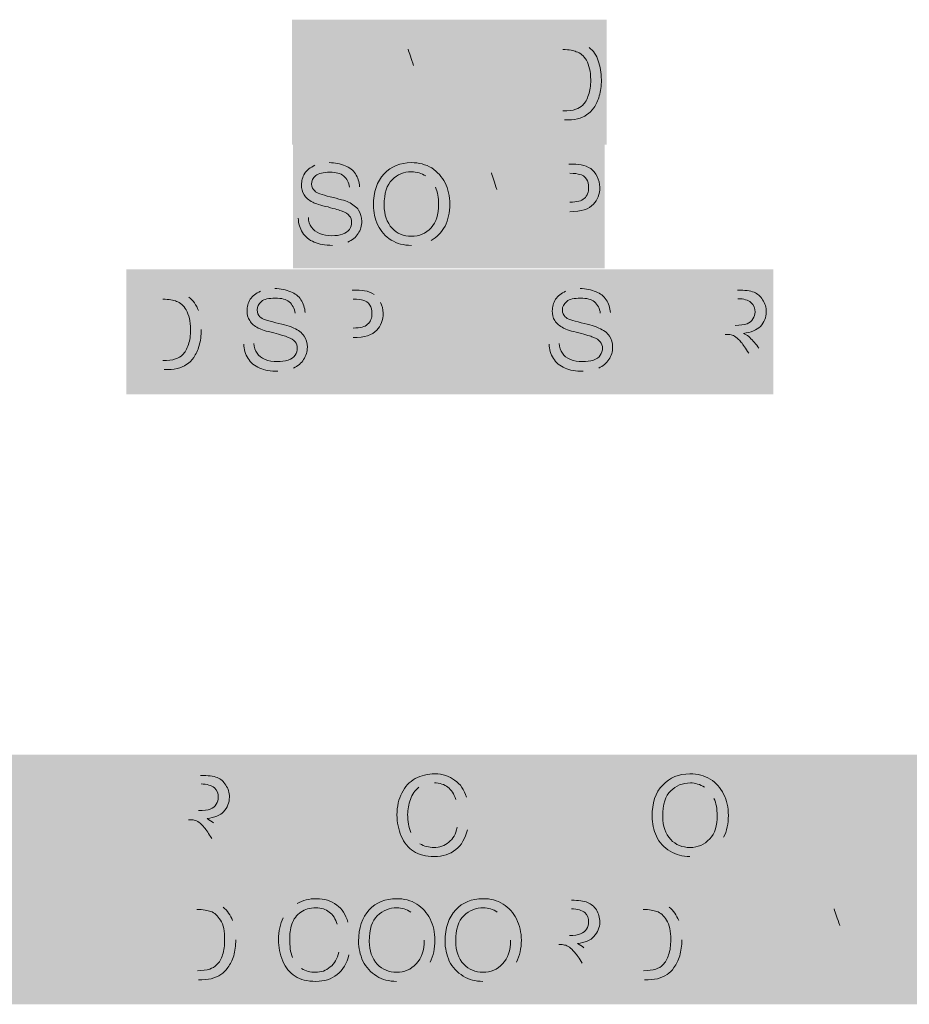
# Model space of a CAD drawing. Header units: inches. Extents: x -455 to 219, y -7 to 215.
# Tile 6 of 33: x -378 to -355, y 33 to 58. Entities that reach past the tile are written whole.
import ezdxf

# ---------------------------------------------------------------- set-up
doc = ezdxf.new("R2010")
doc.units = ezdxf.units.IN
doc.header["$MEASUREMENT"] = 0
doc.layers.add('PDF_Geometry', color=7, linetype='Continuous')
doc.layers.add('PDF_Solid Fills', color=7, linetype='Continuous')

msp = doc.modelspace()

# ---------------------------------------------------------------- hatches: boundary and pattern name
at = {"layer": 'PDF_Solid Fills', "transparency": 33554559}
for points in [[(-370.519404, 55.284292), (-370.519404, 57.303748), (-370.248336, 57.303748), (-370.248336, 56.476991), (-369.191171, 56.476991), (-369.191171, 57.303748), (-368.920103, 57.303748), (-368.920103, 55.284292), (-369.191171, 55.284292), (-369.191171, 56.23303), (-370.248336, 56.23303), (-370.248336, 55.284292)], [(-366.602473, 55.284292), (-366.602473, 57.303748), (-366.317851, 57.303748), (-365.260687, 55.718001), (-365.260687, 57.303748), (-365.003172, 57.303748), (-365.003172, 55.284292), (-365.27424, 55.284292), (-366.344958, 56.870039), (-366.344958, 55.284292)], [(-368.079793, 48.941303), (-368.079793, 50.960759), (-366.616026, 50.960759), (-366.616026, 50.730351), (-367.808725, 50.730351), (-367.808725, 50.106895), (-366.683793, 50.106895), (-366.683793, 49.862934), (-367.808725, 49.862934), (-367.808725, 49.171711), (-366.561813, 49.171711), (-366.561813, 48.941303)], [(-366.168764, 48.941303), (-366.168764, 50.960759), (-365.884143, 50.960759), (-364.826978, 49.375011), (-364.826978, 50.960759), (-364.569463, 50.960759), (-364.569463, 48.941303), (-364.840531, 48.941303), (-365.91125, 50.52705), (-365.91125, 48.941303)], [(-362.224726, 48.941303), (-362.224726, 50.960759), (-360.760959, 50.960759), (-360.760959, 50.730351), (-361.953658, 50.730351), (-361.953658, 50.106895), (-360.828726, 50.106895), (-360.828726, 49.862934), (-361.953658, 49.862934), (-361.953658, 49.171711), (-360.706746, 49.171711), (-360.706746, 48.941303)], [(-377.60783, 36.612192), (-377.60783, 38.631648), (-376.238937, 38.631648), (-376.238937, 38.40124), (-377.336762, 38.40124), (-377.336762, 37.76423), (-376.388024, 37.76423), (-376.388024, 37.533823), (-377.336762, 37.533823), (-377.336762, 36.612192)], [(-375.859442, 36.612192), (-375.859442, 38.631648), (-374.395675, 38.631648), (-374.395675, 38.40124), (-375.588374, 38.40124), (-375.588374, 37.777784), (-374.463442, 37.777784), (-374.463442, 37.533823), (-375.588374, 37.533823), (-375.588374, 36.842599), (-374.341462, 36.842599), (-374.341462, 36.612192)], [(-371.928957, 36.612192), (-371.928957, 38.631648), (-370.46519, 38.631648), (-370.46519, 38.40124), (-371.657889, 38.40124), (-371.657889, 37.777784), (-370.532957, 37.777784), (-370.532957, 37.533823), (-371.657889, 37.533823), (-371.657889, 36.842599), (-370.410977, 36.842599), (-370.410977, 36.612192)], [(-370.031482, 36.612192), (-370.031482, 38.631648), (-369.760414, 38.631648), (-368.703249, 37.0459), (-368.703249, 38.631648), (-368.445735, 38.631648), (-368.445735, 36.612192), (-368.716802, 36.612192), (-369.773967, 38.197939), (-369.773967, 36.612192)], [(-365.965463, 36.612192), (-365.965463, 38.631648), (-364.501696, 38.631648), (-364.501696, 38.40124), (-365.694395, 38.40124), (-365.694395, 37.777784), (-364.569463, 37.777784), (-364.569463, 37.533823), (-365.694395, 37.533823), (-365.694395, 36.842599), (-364.447483, 36.842599), (-364.447483, 36.612192)], [(-362.739755, 36.612192), (-362.739755, 38.40124), (-363.403871, 38.40124), (-363.403871, 38.631648), (-361.804571, 38.631648), (-361.804571, 38.40124), (-362.468687, 38.40124), (-362.468687, 36.612192)], [(-357.697892, 36.612192), (-357.697892, 38.631648), (-357.426824, 38.631648), (-356.369659, 37.0459), (-356.369659, 38.631648), (-356.112145, 38.631648), (-356.112145, 36.612192), (-356.383212, 36.612192), (-357.440377, 38.197939), (-357.440377, 36.612192)], [(-377.323209, 33.440697), (-377.323209, 35.460153), (-375.859442, 35.460153), (-375.859442, 35.229745), (-377.052141, 35.229745), (-377.052141, 34.606289), (-375.927209, 34.606289), (-375.927209, 34.362328), (-377.052141, 34.362328), (-377.052141, 33.671105), (-375.805228, 33.671105), (-375.805228, 33.440697)], [(-375.41218, 33.440697), (-375.41218, 35.460153), (-375.141112, 35.460153), (-375.141112, 33.671105), (-374.138161, 33.671105), (-374.138161, 33.440697)], [(-359.703794, 33.440697), (-359.703794, 35.460153), (-359.432726, 35.460153), (-358.362008, 33.874406), (-358.362008, 35.460153), (-358.104494, 35.460153), (-358.104494, 33.440697), (-358.389115, 33.440697), (-359.44628, 35.026444), (-359.44628, 33.440697)], [(-355.258281, 33.440697), (-355.258281, 35.229745), (-355.922397, 35.229745), (-355.922397, 35.460153), (-354.323096, 35.460153), (-354.323096, 35.229745), (-354.987213, 35.229745), (-354.987213, 33.440697)]]:
    msp.add_hatch(color=256, dxfattribs=at).paths.add_polyline_path(points)
h = msp.add_hatch(color=256, dxfattribs=at)
h.paths.add_polyline_path([(-368.716802, 55.284292), (-367.930706, 57.303748), (-367.646084, 57.303748), (-366.819327, 55.284292), (-367.117502, 55.284292), (-367.361463, 55.894195), (-368.201773, 55.894195), (-368.432181, 55.284292)], flags=0)
h.paths.add_polyline_path([(-368.134006, 56.111049), (-367.442783, 56.111049), (-367.659638, 56.666738)], flags=0)
h.paths.add_polyline_path([(-367.903599, 56.707398, 0.02476539), (-367.795172, 57.086894)], flags=0)
h.paths.add_polyline_path([(-367.903599, 56.707398), (-368.134006, 56.111049)], flags=0)
h = msp.add_hatch(color=256, dxfattribs=at)
h.paths.add_polyline_path([(-364.55591, 55.284292), (-364.55591, 57.303748), (-363.864687, 57.303748)], flags=0)
h.paths.add_polyline_path([(-363.498745, 57.276641, 0.0410016), (-363.864687, 57.303748)], flags=0)
h.paths.add_polyline_path([(-363.20057, 57.127554, 0.10911096), (-363.498745, 57.276641)], flags=0)
h.paths.add_polyline_path([(-363.824027, 55.284292), (-364.55591, 55.284292)], flags=0)
h.paths.add_polyline_path([(-364.298395, 55.5147), (-363.864687, 55.5147)], flags=0)
h.paths.add_polyline_path([(-363.864687, 57.07334), (-364.298395, 57.07334), (-364.298395, 55.5147)], flags=0)
h = msp.add_hatch(color=256, dxfattribs=at)
h.paths.add_polyline_path([(-370.587171, 52.790467), (-370.329657, 52.804021)], flags=0)
h.paths.add_polyline_path([(-369.801074, 54.20002, 0.090652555), (-370.167016, 54.132253)], flags=0)
h.paths.add_polyline_path([(-369.028531, 53.590117), (-369.286045, 53.576564)], flags=0)
h.paths.add_polyline_path([(-369.719754, 52.099244, 0.10433484), (-369.326705, 52.180564)], flags=0)
h = msp.add_hatch(color=256, dxfattribs=at)
h.paths.add_polyline_path([(-366.602473, 52.139904), (-365.816376, 54.15936), (-365.531754, 54.15936), (-364.704997, 52.139904), (-365.003172, 52.139904), (-365.247133, 52.749807), (-366.087444, 52.749807), (-366.317851, 52.139904)], flags=0)
h.paths.add_polyline_path([(-366.019677, 52.966661), (-365.328454, 52.966661), (-365.545308, 53.522351)], flags=0)
h.paths.add_polyline_path([(-365.789269, 53.563011, 0.02476539), (-365.680842, 53.942506)], flags=0)
h.paths.add_polyline_path([(-365.789269, 53.563011), (-366.019677, 52.966661)], flags=0)
h = msp.add_hatch(color=256, dxfattribs=at)
h.paths.add_polyline_path([(-364.47459, 52.139904), (-364.47459, 54.15936), (-363.715599, 54.15936)], flags=0)
h.paths.add_polyline_path([(-363.688493, 52.953108), (-364.217075, 52.953108), (-364.217075, 52.139904), (-364.47459, 52.139904)], flags=0)
h.paths.add_polyline_path([(-364.217075, 53.197069), (-363.688493, 53.197069)], flags=0)
h.paths.add_polyline_path([(-363.688493, 53.928952), (-364.217075, 53.928952), (-364.217075, 53.197069)], flags=0)
h = msp.add_hatch(color=256, dxfattribs=at)
h.paths.add_polyline_path([(-367.713851, 52.099244, 0.119491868), (-367.212376, 52.221225)], flags=0)
h.paths.add_polyline_path([(-367.103948, 53.576564, 0.152961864), (-367.347909, 53.861185)], flags=0)
h = msp.add_hatch(color=256, dxfattribs=at)
h.paths.add_polyline_path([(-374.720957, 48.941303), (-374.720957, 50.960759), (-374.029734, 50.960759)], flags=0)
h.paths.add_polyline_path([(-373.663792, 50.933652, 0.0410016), (-374.029734, 50.960759)], flags=0)
h.paths.add_polyline_path([(-373.365617, 50.784565, 0.10911096), (-373.663792, 50.933652)], flags=0)
h.paths.add_polyline_path([(-373.053889, 49.957807, 0.070027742), (-373.121656, 50.44573)], flags=0)
h.paths.add_polyline_path([(-373.989073, 48.941303), (-374.720957, 48.941303)], flags=0)
h.paths.add_polyline_path([(-374.463442, 49.171711), (-374.029734, 49.171711)], flags=0)
h.paths.add_polyline_path([(-374.029734, 50.730351), (-374.463442, 50.730351), (-374.463442, 49.171711)], flags=0)
h = msp.add_hatch(color=256, dxfattribs=at)
h.paths.add_polyline_path([(-371.969617, 49.591866), (-371.712103, 49.605419)], flags=0)
h.paths.add_polyline_path([(-371.18352, 51.001419, 0.090652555), (-371.549462, 50.933652)], flags=0)
h.paths.add_polyline_path([(-370.410977, 50.391516), (-370.668491, 50.377963)], flags=0)
h.paths.add_polyline_path([(-371.1022, 48.900643, 0.10433484), (-370.709152, 48.981963)], flags=0)
h = msp.add_hatch(color=256, dxfattribs=at)
h.paths.add_polyline_path([(-369.977268, 48.941303), (-369.977268, 50.960759), (-369.218278, 50.960759)], flags=0)
h.paths.add_polyline_path([(-368.499948, 50.649031, 0.109772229), (-368.662589, 50.852332)], flags=0)
h.paths.add_polyline_path([(-369.191171, 49.754507), (-369.719754, 49.754507), (-369.719754, 48.941303), (-369.977268, 48.941303)], flags=0)
h.paths.add_polyline_path([(-369.719754, 49.998468), (-369.191171, 49.998468)], flags=0)
h.paths.add_polyline_path([(-369.191171, 50.730351), (-369.719754, 50.730351), (-369.719754, 49.998468)], flags=0)
h = msp.add_hatch(color=256, dxfattribs=at)
h.paths.add_polyline_path([(-364.217075, 49.591866), (-363.959561, 49.605419)], flags=0)
h.paths.add_polyline_path([(-363.430978, 51.001419, 0.090652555), (-363.79692, 50.933652)], flags=0)
h.paths.add_polyline_path([(-362.658435, 50.391516), (-362.915949, 50.377963)], flags=0)
h.paths.add_polyline_path([(-363.349658, 48.900643, 0.10433484), (-362.956609, 48.981963)], flags=0)
h = msp.add_hatch(color=256, dxfattribs=at)
h.paths.add_polyline_path([(-360.327251, 48.941303), (-360.327251, 50.960759), (-359.432726, 50.960759)], flags=0)
h.paths.add_polyline_path([(-358.890591, 49.483439), (-358.538202, 48.941303), (-358.877037, 48.941303), (-359.148105, 49.361458)], flags=0)
h.paths.add_polyline_path([(-359.744455, 49.835827), (-360.056183, 49.835827), (-360.056183, 48.941303), (-360.327251, 48.941303)], flags=0)
h.paths.add_polyline_path([(-360.056183, 50.066235), (-359.48694, 50.066235)], flags=0)
h.paths.add_polyline_path([(-359.419173, 50.743904), (-360.056183, 50.743904), (-360.056183, 50.066235)], flags=0)
h = msp.add_hatch(color=256, dxfattribs=at)
h.paths.add_polyline_path([(-373.961967, 36.612192), (-373.961967, 38.631648), (-373.067442, 38.631648)], flags=0)
h.paths.add_polyline_path([(-372.525307, 37.154327, 0.055136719), (-372.742161, 37.425395)], flags=0)
h.paths.add_polyline_path([(-372.525307, 37.154327), (-372.172918, 36.612192), (-372.511753, 36.612192), (-372.782821, 37.032347)], flags=0)
h.paths.add_polyline_path([(-373.379171, 37.506716), (-373.690899, 37.506716), (-373.690899, 36.612192), (-373.961967, 36.612192)], flags=0)
h.paths.add_polyline_path([(-373.690899, 37.737123), (-373.121656, 37.737123)], flags=0)
h.paths.add_polyline_path([(-373.053889, 38.414793), (-373.690899, 38.414793), (-373.690899, 37.737123)], flags=0)
h = msp.add_hatch(color=256, dxfattribs=at)
h.paths.add_polyline_path([(-355.664882, 36.612192), (-355.664882, 38.631648), (-354.973659, 38.631648)], flags=0)
h.paths.add_polyline_path([(-354.607718, 38.604541, 0.0410016), (-354.973659, 38.631648)], flags=0)
h.paths.add_polyline_path([(-354.309543, 38.455453, 0.122929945), (-354.607718, 38.604541)], flags=0)
h.paths.add_polyline_path([(-353.997815, 37.628696, 0.067064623), (-354.065582, 38.116619)], flags=0)
h.paths.add_polyline_path([(-354.932999, 36.612192), (-355.664882, 36.612192)], flags=0)
h.paths.add_polyline_path([(-355.393815, 36.842599), (-354.960106, 36.842599)], flags=0)
h.paths.add_polyline_path([(-354.973659, 38.40124), (-355.393815, 38.40124), (-355.393815, 36.842599)], flags=0)
h = msp.add_hatch(color=256, dxfattribs=at)
h.paths.add_polyline_path([(-366.548259, 37.316968), (-366.290745, 37.249201)], flags=0)
h.paths.add_polyline_path([(-366.317851, 38.075958), (-366.588919, 38.021745)], flags=0)
h.paths.add_polyline_path([(-367.131055, 38.4419, 0.140263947), (-367.524104, 38.333473)], flags=0)
h.paths.add_polyline_path([(-367.727405, 37.181434, 0.134741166), (-367.496997, 36.896813)], flags=0)
h = msp.add_hatch(color=256, dxfattribs=at)
h.paths.add_polyline_path([(-360.137503, 36.693512, 0.155382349), (-359.785115, 37.059454)], flags=0)
h.paths.add_polyline_path([(-360.638979, 36.571531, 0.119491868), (-360.137503, 36.693512)], flags=0)
h.paths.add_polyline_path([(-360.029076, 38.048852, 0.152961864), (-360.273037, 38.333473)], flags=0)
h = msp.add_hatch(color=256, dxfattribs=at)
h.paths.add_polyline_path([(-373.853539, 33.440697), (-373.853539, 35.460153), (-373.162316, 35.460153)], flags=0)
h.paths.add_polyline_path([(-372.796375, 35.433046, 0.0410016), (-373.162316, 35.460153)], flags=0)
h.paths.add_polyline_path([(-372.4982, 35.283959, 0.122929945), (-372.796375, 35.433046)], flags=0)
h.paths.add_polyline_path([(-372.172918, 34.457202, 0.087901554), (-372.254239, 34.945124)], flags=0)
h.paths.add_polyline_path([(-373.121656, 33.440697), (-373.853539, 33.440697)], flags=0)
h.paths.add_polyline_path([(-373.582471, 33.671105), (-373.148763, 33.671105)], flags=0)
h.paths.add_polyline_path([(-373.162316, 35.229745), (-373.582471, 35.229745), (-373.582471, 33.671105)], flags=0)
h = msp.add_hatch(color=256, dxfattribs=at)
h.paths.add_polyline_path([(-369.557113, 34.145474), (-369.299598, 34.077707)], flags=0)
h.paths.add_polyline_path([(-370.614278, 35.378833, 0.155382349), (-370.966666, 35.012891)], flags=0)
h.paths.add_polyline_path([(-369.326705, 34.904464), (-369.597773, 34.85025)], flags=0)
h.paths.add_polyline_path([(-370.736258, 34.00994, 0.134741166), (-370.505851, 33.725318)], flags=0)
h = msp.add_hatch(color=256, dxfattribs=at)
h.paths.add_polyline_path([(-364.55591, 33.440697), (-364.55591, 35.460153), (-363.647832, 35.460153)], flags=0)
h.paths.add_polyline_path([(-363.11925, 33.982833, 0.055136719), (-363.336104, 34.253901)], flags=0)
h.paths.add_polyline_path([(-363.11925, 33.982833), (-362.766862, 33.440697), (-363.105697, 33.440697), (-363.376765, 33.860852)], flags=0)
h.paths.add_polyline_path([(-363.973114, 34.335221), (-364.284842, 34.335221), (-364.284842, 33.440697), (-364.55591, 33.440697)], flags=0)
h.paths.add_polyline_path([(-364.284842, 34.565629), (-363.702046, 34.565629)], flags=0)
h.paths.add_polyline_path([(-363.647832, 35.243299), (-364.284842, 35.243299), (-364.284842, 34.565629)], flags=0)
h = msp.add_hatch(color=256, dxfattribs=at)
h.paths.add_polyline_path([(-362.522901, 33.440697), (-362.522901, 35.460153), (-361.831677, 35.460153)], flags=0)
h.paths.add_polyline_path([(-361.465736, 35.433046, 0.0410016), (-361.831677, 35.460153)], flags=0)
h.paths.add_polyline_path([(-361.167561, 35.283959, 0.122929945), (-361.465736, 35.433046)], flags=0)
h.paths.add_polyline_path([(-360.84228, 34.457202, 0.087901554), (-360.9236, 34.945124)], flags=0)
h.paths.add_polyline_path([(-361.791017, 33.440697), (-362.522901, 33.440697)], flags=0)
h.paths.add_polyline_path([(-362.251833, 33.671105), (-361.818124, 33.671105)], flags=0)
h.paths.add_polyline_path([(-361.831677, 35.229745), (-362.251833, 35.229745), (-362.251833, 33.671105)], flags=0)
h = msp.add_hatch(color=256, dxfattribs=at)
h.paths.add_polyline_path([(-357.901193, 33.440697), (-357.115096, 35.460153), (-356.830474, 35.460153), (-356.003717, 33.440697), (-356.301892, 33.440697), (-356.545853, 34.0506), (-357.386164, 34.0506), (-357.616571, 33.440697)], flags=0)
h.paths.add_polyline_path([(-357.304843, 34.267454), (-356.627174, 34.267454), (-356.830474, 34.823143)], flags=0)
h.paths.add_polyline_path([(-357.087989, 34.863804, 0.02476539), (-356.979562, 35.243299)], flags=0)
h.paths.add_polyline_path([(-357.087989, 34.863804), (-357.304843, 34.267454)], flags=0)
h = msp.add_hatch(color=256, dxfattribs=at)
h.paths.add_polyline_path([(-367.591871, 33.522017, 0.155382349), (-367.239482, 33.887959)], flags=0)
h.paths.add_polyline_path([(-368.093346, 33.400037, 0.119491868), (-367.591871, 33.522017)], flags=0)
h.paths.add_polyline_path([(-367.38857, 34.443648, 0.104380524), (-367.483443, 34.877357)], flags=0)
h.paths.add_polyline_path([(-367.483443, 34.877357, 0.152961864), (-367.727405, 35.161978)], flags=0)
h = msp.add_hatch(color=256, dxfattribs=at)
h.paths.add_polyline_path([(-365.396221, 33.522017, 0.155382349), (-365.043832, 33.887959)], flags=0)
h.paths.add_polyline_path([(-365.897696, 33.400037, 0.119491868), (-365.396221, 33.522017)], flags=0)
h.paths.add_polyline_path([(-365.19292, 34.443648, 0.104380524), (-365.287793, 34.877357)], flags=0)
h.paths.add_polyline_path([(-365.287793, 34.877357, 0.152961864), (-365.531754, 35.161978)], flags=0)

# ---------------------------------------------------------------- linework, layer by layer
at = {"layer": 'PDF_Geometry', "lineweight": 9}
for points in [[(-367.659638, 56.666738), (-367.713851, 56.842932), (-367.768065, 56.978466), (-367.795172, 57.086894)], [(-363.525852, 57.019127), (-363.593619, 57.046233), (-363.702046, 57.07334), (-363.864687, 57.07334)], [(-363.20057, 57.127554), (-363.092143, 57.046233), (-363.010823, 56.924253), (-362.970163, 56.788719)], [(-363.268337, 56.802272), (-363.336104, 56.910699), (-363.417425, 56.99202), (-363.525852, 57.019127)], [(-363.15991, 56.300797), (-363.15991, 56.517651), (-363.20057, 56.680292), (-363.268337, 56.802272)], [(-362.970163, 56.788719), (-362.915949, 56.639632), (-362.888842, 56.490544), (-362.888842, 56.300797)], [(-363.214124, 55.921302), (-363.173464, 56.029729), (-363.15991, 56.151709), (-363.15991, 56.300797)], [(-362.888842, 56.300797), (-362.888842, 56.151709), (-362.902396, 56.016175), (-362.943056, 55.894195)], [(-363.363211, 55.663787), (-363.295444, 55.718001), (-363.254784, 55.812874), (-363.214124, 55.921302)], [(-362.943056, 55.894195), (-362.970163, 55.772214), (-363.024376, 55.67734), (-363.07859, 55.59602)], [(-363.864687, 55.5147), (-363.729153, 55.5147), (-363.620726, 55.528253), (-363.539405, 55.55536)], [(-363.539405, 55.55536), (-363.471638, 55.582467), (-363.403871, 55.609573), (-363.363211, 55.663787)], [(-363.07859, 55.59602), (-363.132803, 55.5147), (-363.20057, 55.460486), (-363.254784, 55.419826)], [(-363.498745, 55.311399), (-363.593619, 55.284292), (-363.702046, 55.284292), (-363.824027, 55.284292)], [(-363.254784, 55.419826), (-363.322551, 55.365612), (-363.403871, 55.338506), (-363.498745, 55.311399)], [(-370.42453, 53.928952), (-370.370317, 54.010273), (-370.275443, 54.07804), (-370.167016, 54.132253)], [(-369.801074, 54.20002), (-369.651987, 54.20002), (-369.516453, 54.172914), (-369.394472, 54.1187)], [(-369.394472, 54.1187), (-369.286045, 54.07804), (-369.191171, 54.010273), (-369.136958, 53.915399)], [(-368.405074, 53.915399), (-368.22888, 54.105147), (-367.998472, 54.20002), (-367.713851, 54.20002)], [(-367.713851, 54.20002), (-367.524104, 54.20002), (-367.347909, 54.15936), (-367.198822, 54.064486)], [(-367.198822, 54.064486), (-367.049735, 53.969613), (-366.941308, 53.847632), (-366.859987, 53.684991)], [(-363.715599, 54.15936), (-363.580066, 54.15936), (-363.471638, 54.15936), (-363.403871, 54.145807)], [(-363.403871, 54.145807), (-363.308998, 54.132253), (-363.227677, 54.091593), (-363.15991, 54.050933)], [(-363.15991, 54.050933), (-363.092143, 53.996719), (-363.03793, 53.942506), (-362.99727, 53.847632)], [(-370.505851, 53.630778), (-370.505851, 53.739205), (-370.478744, 53.834079), (-370.42453, 53.928952)], [(-370.139909, 53.874739), (-370.221229, 53.806972), (-370.248336, 53.739205), (-370.248336, 53.657884)], [(-369.787521, 53.956059), (-369.950161, 53.956059), (-370.072142, 53.928952), (-370.139909, 53.874739)], [(-369.435132, 53.861185), (-369.516453, 53.928952), (-369.62488, 53.956059), (-369.787521, 53.956059)], [(-369.286045, 53.576564), (-369.299598, 53.698545), (-369.353812, 53.793418), (-369.435132, 53.861185)], [(-369.136958, 53.915399), (-369.069191, 53.820525), (-369.042084, 53.712098), (-369.028531, 53.590117)], [(-368.676142, 53.115749), (-368.676142, 53.454584), (-368.594822, 53.725651), (-368.405074, 53.915399)], [(-367.713851, 53.969613), (-367.903599, 53.969613), (-368.066239, 53.901846), (-368.201773, 53.766312)], [(-367.347909, 53.861185), (-367.456337, 53.928952), (-367.578317, 53.969613), (-367.713851, 53.969613)], [(-365.545308, 53.522351), (-365.599521, 53.698545), (-365.653735, 53.834079), (-365.680842, 53.942506)], [(-363.444532, 53.901846), (-363.485192, 53.915399), (-363.566512, 53.928952), (-363.688493, 53.928952)], [(-363.268337, 53.779865), (-363.308998, 53.847632), (-363.376765, 53.888292), (-363.444532, 53.901846)], [(-362.99727, 53.847632), (-362.956609, 53.766312), (-362.929503, 53.671438), (-362.929503, 53.576564)], [(-370.438084, 53.386817), (-370.492297, 53.454584), (-370.505851, 53.549457), (-370.505851, 53.630778)], [(-370.248336, 53.657884), (-370.248336, 53.576564), (-370.221229, 53.522351), (-370.167016, 53.48169)], [(-368.201773, 53.766312), (-368.337307, 53.644331), (-368.405074, 53.427477), (-368.405074, 53.115749)], [(-367.022628, 53.142855), (-367.022628, 53.305496), (-367.049735, 53.454584), (-367.103948, 53.576564)], [(-366.859987, 53.684991), (-366.778667, 53.535904), (-366.738007, 53.346156), (-366.738007, 53.142855)], [(-363.322551, 53.291943), (-363.241231, 53.35971), (-363.214124, 53.454584), (-363.214124, 53.563011)], [(-363.214124, 53.563011), (-363.214124, 53.657884), (-363.227677, 53.725651), (-363.268337, 53.779865)], [(-362.929503, 53.576564), (-362.929503, 53.40037), (-362.983716, 53.251283), (-363.092143, 53.142855)], [(-370.221229, 53.197069), (-370.316103, 53.251283), (-370.397424, 53.305496), (-370.438084, 53.386817)], [(-370.167016, 53.48169), (-370.126356, 53.427477), (-369.990822, 53.386817), (-369.773967, 53.332603)], [(-369.773967, 53.332603), (-369.557113, 53.278389), (-369.394472, 53.237729), (-369.313152, 53.197069)], [(-363.688493, 53.197069), (-363.512299, 53.197069), (-363.390318, 53.224176), (-363.322551, 53.291943)], [(-369.828181, 53.075088), (-370.017928, 53.115749), (-370.153462, 53.156409), (-370.221229, 53.197069)], [(-369.475793, 52.966661), (-369.530006, 52.993768), (-369.651987, 53.020875), (-369.828181, 53.075088)], [(-369.313152, 53.197069), (-369.204725, 53.142855), (-369.109851, 53.075088), (-369.055637, 52.993768)], [(-368.567715, 52.614273), (-368.649035, 52.776914), (-368.676142, 52.939555), (-368.676142, 53.115749)], [(-368.405074, 53.115749), (-368.405074, 52.871788), (-368.337307, 52.68204), (-368.201773, 52.532953)], [(-367.212376, 52.546506), (-367.076842, 52.68204), (-367.022628, 52.885341), (-367.022628, 53.142855)], [(-366.738007, 53.142855), (-366.738007, 52.939555), (-366.778667, 52.749807), (-366.859987, 52.587166)], [(-363.092143, 53.142855), (-363.20057, 53.020875), (-363.403871, 52.953108), (-363.688493, 52.953108)], [(-370.478744, 52.424525), (-370.546511, 52.532953), (-370.587171, 52.654933), (-370.587171, 52.790467)], [(-370.329657, 52.804021), (-370.329657, 52.709147), (-370.30255, 52.627826), (-370.248336, 52.560059)], [(-369.286045, 52.844681), (-369.326705, 52.898894), (-369.380919, 52.939555), (-369.475793, 52.966661)], [(-369.231831, 52.68204), (-369.231831, 52.749807), (-369.245385, 52.804021), (-369.286045, 52.844681)], [(-369.055637, 52.993768), (-369.001424, 52.912448), (-368.974317, 52.817574), (-368.974317, 52.709147)], [(-370.248336, 52.560059), (-370.207676, 52.492292), (-370.139909, 52.438079), (-370.045035, 52.397419)], [(-369.286045, 52.505846), (-369.245385, 52.560059), (-369.231831, 52.627826), (-369.231831, 52.68204)], [(-368.974317, 52.709147), (-368.974317, 52.60072), (-369.001424, 52.492292), (-369.069191, 52.397419)], [(-368.22888, 52.234778), (-368.377968, 52.329652), (-368.486395, 52.451632), (-368.567715, 52.614273)], [(-368.201773, 52.532953), (-368.079793, 52.397419), (-367.917152, 52.329652), (-367.713851, 52.329652)], [(-367.713851, 52.329652), (-367.51055, 52.329652), (-367.347909, 52.397419), (-367.212376, 52.546506)], [(-366.859987, 52.587166), (-366.954861, 52.424525), (-367.063288, 52.302545), (-367.212376, 52.221225)], [(-370.180569, 52.180564), (-370.316103, 52.234778), (-370.410977, 52.316098), (-370.478744, 52.424525)], [(-370.045035, 52.397419), (-369.950161, 52.356758), (-369.855288, 52.343205), (-369.733307, 52.343205)], [(-369.733307, 52.343205), (-369.638433, 52.343205), (-369.54356, 52.356758), (-369.462239, 52.383865)], [(-369.462239, 52.383865), (-369.380919, 52.410972), (-369.326705, 52.451632), (-369.286045, 52.505846)], [(-369.069191, 52.397419), (-369.123404, 52.302545), (-369.218278, 52.234778), (-369.326705, 52.180564)], [(-369.719754, 52.099244), (-369.909501, 52.099244), (-370.058589, 52.126351), (-370.180569, 52.180564)], [(-367.713851, 52.099244), (-367.903599, 52.099244), (-368.079793, 52.139904), (-368.22888, 52.234778)], [(-373.365617, 50.784565), (-373.25719, 50.703244), (-373.17587, 50.581264), (-373.121656, 50.44573)], [(-371.806977, 50.730351), (-371.752763, 50.811671), (-371.657889, 50.879438), (-371.549462, 50.933652)], [(-371.18352, 51.001419), (-371.034433, 51.001419), (-370.898899, 50.974312), (-370.776919, 50.920099)], [(-370.776919, 50.920099), (-370.668491, 50.879438), (-370.573618, 50.811671), (-370.519404, 50.716798)], [(-369.218278, 50.960759), (-369.082744, 50.960759), (-368.974317, 50.960759), (-368.90655, 50.947205)], [(-368.90655, 50.947205), (-368.811676, 50.933652), (-368.730356, 50.892992), (-368.662589, 50.852332)], [(-364.054434, 50.730351), (-364.000221, 50.811671), (-363.905347, 50.879438), (-363.79692, 50.933652)], [(-363.430978, 51.001419), (-363.281891, 51.001419), (-363.146357, 50.974312), (-363.024376, 50.920099)], [(-363.024376, 50.920099), (-362.915949, 50.879438), (-362.821075, 50.811671), (-362.766862, 50.716798)], [(-359.432726, 50.960759), (-359.242979, 50.960759), (-359.107445, 50.947205), (-359.012571, 50.906545)], [(-359.012571, 50.906545), (-358.917697, 50.865885), (-358.84993, 50.811671), (-358.795717, 50.716798)], [(-373.677345, 50.676137), (-373.758666, 50.703244), (-373.867093, 50.730351), (-374.029734, 50.730351)], [(-373.433384, 50.459283), (-373.501151, 50.56771), (-373.582471, 50.649031), (-373.677345, 50.676137)], [(-371.888297, 50.432176), (-371.888297, 50.540603), (-371.86119, 50.635477), (-371.806977, 50.730351)], [(-371.522355, 50.676137), (-371.603676, 50.60837), (-371.630783, 50.540603), (-371.630783, 50.459283)], [(-371.169967, 50.757458), (-371.332608, 50.757458), (-371.454588, 50.730351), (-371.522355, 50.676137)], [(-370.817579, 50.662584), (-370.898899, 50.730351), (-371.007326, 50.757458), (-371.169967, 50.757458)], [(-370.668491, 50.377963), (-370.682045, 50.499943), (-370.736258, 50.594817), (-370.817579, 50.662584)], [(-370.519404, 50.716798), (-370.451637, 50.621924), (-370.42453, 50.513497), (-370.410977, 50.391516)], [(-368.94721, 50.703244), (-368.98787, 50.716798), (-369.069191, 50.730351), (-369.191171, 50.730351)], [(-368.771016, 50.581264), (-368.811676, 50.649031), (-368.879443, 50.689691), (-368.94721, 50.703244)], [(-368.716802, 50.364409), (-368.716802, 50.459283), (-368.730356, 50.52705), (-368.771016, 50.581264)], [(-368.499948, 50.649031), (-368.459288, 50.56771), (-368.432181, 50.472837), (-368.432181, 50.377963)], [(-364.135755, 50.432176), (-364.135755, 50.540603), (-364.108648, 50.635477), (-364.054434, 50.730351)], [(-363.769813, 50.676137), (-363.851133, 50.60837), (-363.87824, 50.540603), (-363.87824, 50.459283)], [(-363.417425, 50.757458), (-363.580066, 50.757458), (-363.702046, 50.730351), (-363.769813, 50.676137)], [(-363.065036, 50.662584), (-363.146357, 50.730351), (-363.254784, 50.757458), (-363.417425, 50.757458)], [(-362.915949, 50.377963), (-362.929503, 50.499943), (-362.983716, 50.594817), (-363.065036, 50.662584)], [(-362.766862, 50.716798), (-362.699095, 50.621924), (-362.671988, 50.513497), (-362.658435, 50.391516)], [(-359.093892, 50.649031), (-359.161659, 50.703244), (-359.270086, 50.743904), (-359.419173, 50.743904)], [(-358.985464, 50.40507), (-358.985464, 50.499943), (-359.012571, 50.581264), (-359.093892, 50.649031)], [(-358.795717, 50.716798), (-358.72795, 50.621924), (-358.700843, 50.52705), (-358.700843, 50.40507)], [(-373.324957, 49.957807), (-373.324957, 50.174662), (-373.365617, 50.337303), (-373.433384, 50.459283)], [(-371.82053, 50.188215), (-371.874744, 50.255982), (-371.888297, 50.350856), (-371.888297, 50.432176)], [(-371.630783, 50.459283), (-371.630783, 50.377963), (-371.603676, 50.323749), (-371.563016, 50.283089)], [(-371.563016, 50.283089), (-371.508802, 50.228875), (-371.373268, 50.188215), (-371.156414, 50.134002)], [(-368.82523, 50.093341), (-368.743909, 50.161108), (-368.716802, 50.255982), (-368.716802, 50.364409)], [(-368.432181, 50.377963), (-368.432181, 50.201769), (-368.486395, 50.052681), (-368.594822, 49.944254)], [(-364.067988, 50.188215), (-364.122201, 50.255982), (-364.135755, 50.350856), (-364.135755, 50.432176)], [(-363.87824, 50.459283), (-363.87824, 50.377963), (-363.851133, 50.323749), (-363.810473, 50.283089)], [(-363.810473, 50.283089), (-363.75626, 50.228875), (-363.620726, 50.188215), (-363.403871, 50.134002)], [(-359.039678, 50.228875), (-358.999018, 50.283089), (-358.985464, 50.350856), (-358.985464, 50.40507)], [(-358.700843, 50.40507), (-358.700843, 50.269536), (-358.755057, 50.147555), (-358.84993, 50.039128)], [(-371.603676, 49.998468), (-371.698549, 50.052681), (-371.77987, 50.106895), (-371.82053, 50.188215)], [(-371.156414, 50.134002), (-370.939559, 50.079788), (-370.776919, 50.039128), (-370.695598, 49.998468)], [(-369.191171, 49.998468), (-369.014977, 49.998468), (-368.892997, 50.025574), (-368.82523, 50.093341)], [(-363.851133, 49.998468), (-363.946007, 50.052681), (-364.027328, 50.106895), (-364.067988, 50.188215)], [(-363.403871, 50.134002), (-363.187017, 50.079788), (-363.024376, 50.039128), (-362.956609, 49.998468)], [(-359.48694, 50.066235), (-359.364959, 50.066235), (-359.270086, 50.079788), (-359.188765, 50.106895)], [(-358.84993, 50.039128), (-358.944804, 49.944254), (-359.080338, 49.89004), (-359.283639, 49.862934)], [(-359.188765, 50.106895), (-359.120998, 50.134002), (-359.066785, 50.174662), (-359.039678, 50.228875)], [(-373.379171, 49.578312), (-373.33851, 49.68674), (-373.324957, 49.80872), (-373.324957, 49.957807)], [(-373.053889, 49.957807), (-373.053889, 49.80872), (-373.067442, 49.673186), (-373.108103, 49.551206)], [(-371.210627, 49.876487), (-371.400375, 49.917147), (-371.535909, 49.957807), (-371.603676, 49.998468)], [(-370.858239, 49.76806), (-370.912453, 49.795167), (-371.034433, 49.822274), (-371.210627, 49.876487)], [(-370.695598, 49.998468), (-370.587171, 49.944254), (-370.492297, 49.876487), (-370.438084, 49.795167)], [(-370.438084, 49.795167), (-370.38387, 49.713846), (-370.356763, 49.618973), (-370.356763, 49.510545)], [(-368.594822, 49.944254), (-368.703249, 49.822274), (-368.90655, 49.754507), (-369.191171, 49.754507)], [(-363.458085, 49.876487), (-363.647832, 49.917147), (-363.783366, 49.957807), (-363.851133, 49.998468)], [(-363.105697, 49.76806), (-363.15991, 49.795167), (-363.281891, 49.822274), (-363.458085, 49.876487)], [(-362.956609, 49.998468), (-362.834629, 49.944254), (-362.739755, 49.876487), (-362.685541, 49.795167)], [(-362.685541, 49.795167), (-362.631328, 49.713846), (-362.604221, 49.618973), (-362.604221, 49.510545)], [(-359.595367, 49.822274), (-359.636027, 49.835827), (-359.676688, 49.835827), (-359.744455, 49.835827)], [(-359.473387, 49.76806), (-359.514047, 49.795167), (-359.554707, 49.822274), (-359.595367, 49.822274)], [(-359.283639, 49.862934), (-359.202319, 49.822274), (-359.148105, 49.795167), (-359.120998, 49.754507)], [(-373.528258, 49.320798), (-373.460491, 49.375011), (-373.419831, 49.469885), (-373.379171, 49.578312)], [(-373.108103, 49.551206), (-373.135209, 49.429225), (-373.189423, 49.334351), (-373.243637, 49.253031)], [(-371.86119, 49.225924), (-371.928957, 49.334351), (-371.969617, 49.456332), (-371.969617, 49.591866)], [(-371.712103, 49.605419), (-371.712103, 49.510545), (-371.684996, 49.429225), (-371.630783, 49.361458)], [(-370.668491, 49.646079), (-370.709152, 49.700293), (-370.763365, 49.740953), (-370.858239, 49.76806)], [(-370.614278, 49.483439), (-370.614278, 49.551206), (-370.627831, 49.605419), (-370.668491, 49.646079)], [(-364.108648, 49.225924), (-364.176415, 49.334351), (-364.217075, 49.456332), (-364.217075, 49.591866)], [(-363.959561, 49.605419), (-363.959561, 49.510545), (-363.932454, 49.429225), (-363.87824, 49.361458)], [(-362.915949, 49.646079), (-362.956609, 49.700293), (-363.010823, 49.740953), (-363.105697, 49.76806)], [(-362.861736, 49.483439), (-362.861736, 49.551206), (-362.875289, 49.605419), (-362.915949, 49.646079)], [(-359.337853, 49.632526), (-359.392066, 49.700293), (-359.432726, 49.740953), (-359.473387, 49.76806)], [(-359.148105, 49.361458), (-359.229426, 49.483439), (-359.283639, 49.578312), (-359.337853, 49.632526)], [(-359.120998, 49.754507), (-359.039678, 49.68674), (-358.958358, 49.591866), (-358.890591, 49.483439)], [(-373.704452, 49.212371), (-373.636685, 49.239478), (-373.568918, 49.266584), (-373.528258, 49.320798)], [(-371.630783, 49.361458), (-371.590122, 49.293691), (-371.522355, 49.239478), (-371.427482, 49.198817)], [(-370.844686, 49.185264), (-370.763365, 49.212371), (-370.709152, 49.253031), (-370.668491, 49.307244)], [(-370.668491, 49.307244), (-370.627831, 49.361458), (-370.614278, 49.429225), (-370.614278, 49.483439)], [(-370.356763, 49.510545), (-370.356763, 49.402118), (-370.38387, 49.293691), (-370.451637, 49.198817)], [(-363.87824, 49.361458), (-363.83758, 49.293691), (-363.769813, 49.239478), (-363.674939, 49.198817)], [(-363.092143, 49.185264), (-363.010823, 49.212371), (-362.956609, 49.253031), (-362.915949, 49.307244)], [(-362.915949, 49.307244), (-362.875289, 49.361458), (-362.861736, 49.429225), (-362.861736, 49.483439)], [(-362.604221, 49.510545), (-362.604221, 49.402118), (-362.631328, 49.293691), (-362.699095, 49.198817)], [(-374.029734, 49.171711), (-373.8942, 49.171711), (-373.785772, 49.185264), (-373.704452, 49.212371)], [(-373.419831, 49.076837), (-373.487598, 49.022623), (-373.568918, 48.995516), (-373.663792, 48.96841)], [(-373.243637, 49.253031), (-373.29785, 49.171711), (-373.352064, 49.117497), (-373.419831, 49.076837)], [(-371.563016, 48.981963), (-371.698549, 49.036177), (-371.793423, 49.117497), (-371.86119, 49.225924)], [(-371.427482, 49.198817), (-371.332608, 49.158157), (-371.237734, 49.144604), (-371.115753, 49.144604)], [(-371.115753, 49.144604), (-371.02088, 49.144604), (-370.926006, 49.158157), (-370.844686, 49.185264)], [(-370.451637, 49.198817), (-370.505851, 49.103944), (-370.600724, 49.036177), (-370.709152, 48.981963)], [(-363.810473, 48.981963), (-363.946007, 49.036177), (-364.040881, 49.117497), (-364.108648, 49.225924)], [(-363.674939, 49.198817), (-363.580066, 49.158157), (-363.485192, 49.144604), (-363.363211, 49.144604)], [(-363.363211, 49.144604), (-363.268337, 49.144604), (-363.173464, 49.158157), (-363.092143, 49.185264)], [(-362.699095, 49.198817), (-362.753308, 49.103944), (-362.848182, 49.036177), (-362.956609, 48.981963)], [(-373.663792, 48.96841), (-373.758666, 48.941303), (-373.867093, 48.941303), (-373.989073, 48.941303)], [(-371.1022, 48.900643), (-371.291948, 48.900643), (-371.441035, 48.927749), (-371.563016, 48.981963)], [(-363.349658, 48.900643), (-363.539405, 48.900643), (-363.688493, 48.927749), (-363.810473, 48.981963)]]:
    msp.add_open_spline(points, degree=3, dxfattribs=at)
at = {"layer": 'PDF_Geometry', "lineweight": 18}
for points in [[(-373.067442, 38.631648), (-372.877695, 38.631648), (-372.742161, 38.618094), (-372.647287, 38.577434)], [(-372.647287, 38.577434), (-372.552413, 38.536774), (-372.484646, 38.48256), (-372.430433, 38.387686)], [(-367.957812, 38.184386), (-367.876492, 38.347026), (-367.768065, 38.469007), (-367.618977, 38.550327)], [(-367.618977, 38.550327), (-367.46989, 38.631648), (-367.293696, 38.672308), (-367.117502, 38.672308)], [(-367.117502, 38.672308), (-366.914201, 38.672308), (-366.75156, 38.618094), (-366.616026, 38.509667)], [(-361.330202, 38.387686), (-361.154008, 38.577434), (-360.9236, 38.672308), (-360.638979, 38.672308)], [(-360.638979, 38.672308), (-360.449231, 38.672308), (-360.273037, 38.631648), (-360.12395, 38.536774)], [(-360.12395, 38.536774), (-359.974862, 38.4419), (-359.866435, 38.31992), (-359.785115, 38.157279)], [(-372.715054, 38.31992), (-372.796375, 38.374133), (-372.904802, 38.414793), (-373.053889, 38.414793)], [(-372.62018, 38.075958), (-372.62018, 38.170832), (-372.647287, 38.252153), (-372.715054, 38.31992)], [(-372.430433, 38.387686), (-372.362666, 38.292813), (-372.335559, 38.197939), (-372.335559, 38.075958)], [(-367.524104, 38.333473), (-367.618977, 38.252153), (-367.700298, 38.157279), (-367.740958, 38.021745)], [(-366.79222, 38.333473), (-366.873541, 38.40124), (-366.995521, 38.4419), (-367.131055, 38.4419)], [(-366.588919, 38.021745), (-366.62958, 38.157279), (-366.697347, 38.265706), (-366.79222, 38.333473)], [(-366.616026, 38.509667), (-366.466939, 38.414793), (-366.372065, 38.265706), (-366.317851, 38.075958)], [(-361.60127, 37.588036), (-361.60127, 37.926871), (-361.519949, 38.197939), (-361.330202, 38.387686)], [(-360.625425, 38.4419), (-360.828726, 38.4419), (-360.991367, 38.374133), (-361.126901, 38.238599)], [(-360.273037, 38.333473), (-360.381464, 38.40124), (-360.503445, 38.4419), (-360.625425, 38.4419)], [(-372.674394, 37.899764), (-372.633734, 37.953978), (-372.62018, 38.021745), (-372.62018, 38.075958)], [(-372.335559, 38.075958), (-372.335559, 37.940424), (-372.389773, 37.818444), (-372.484646, 37.710017)], [(-368.079793, 37.628696), (-368.079793, 37.845551), (-368.039133, 38.035298), (-367.957812, 38.184386)], [(-361.126901, 38.238599), (-361.262435, 38.116619), (-361.330202, 37.899764), (-361.330202, 37.588036)], [(-359.947755, 37.615143), (-359.947755, 37.777784), (-359.974862, 37.926871), (-360.029076, 38.048852)], [(-359.785115, 38.157279), (-359.703794, 37.994638), (-359.663134, 37.818444), (-359.663134, 37.615143)], [(-373.121656, 37.737123), (-372.986122, 37.737123), (-372.891248, 37.750677), (-372.823481, 37.777784)], [(-372.823481, 37.777784), (-372.755714, 37.80489), (-372.701501, 37.845551), (-372.674394, 37.899764)], [(-367.740958, 38.021745), (-367.781618, 37.899764), (-367.808725, 37.76423), (-367.808725, 37.64225)], [(-372.484646, 37.710017), (-372.565967, 37.615143), (-372.715054, 37.560929), (-372.904802, 37.533823)], [(-372.904802, 37.533823), (-372.837035, 37.493162), (-372.782821, 37.466056), (-372.742161, 37.425395)], [(-367.971366, 37.086561), (-368.039133, 37.262755), (-368.079793, 37.438949), (-368.079793, 37.628696)], [(-367.808725, 37.64225), (-367.808725, 37.466056), (-367.781618, 37.316968), (-367.727405, 37.181434)], [(-361.492843, 37.086561), (-361.56061, 37.249201), (-361.60127, 37.411842), (-361.60127, 37.588036)], [(-361.330202, 37.588036), (-361.330202, 37.344075), (-361.262435, 37.154327), (-361.126901, 37.00524)], [(-360.137503, 37.018794), (-360.001969, 37.154327), (-359.947755, 37.357628), (-359.947755, 37.615143)], [(-359.663134, 37.615143), (-359.663134, 37.411842), (-359.703794, 37.222094), (-359.785115, 37.059454)], [(-373.230083, 37.493162), (-373.25719, 37.506716), (-373.311404, 37.506716), (-373.379171, 37.506716)], [(-373.108103, 37.438949), (-373.148763, 37.466056), (-373.189423, 37.493162), (-373.230083, 37.493162)], [(-372.972569, 37.303415), (-373.026782, 37.371182), (-373.067442, 37.411842), (-373.108103, 37.438949)], [(-372.782821, 37.032347), (-372.864142, 37.154327), (-372.918355, 37.249201), (-372.972569, 37.303415)], [(-366.765113, 36.937473), (-366.656686, 37.018794), (-366.588919, 37.140774), (-366.548259, 37.316968)], [(-367.659638, 36.707065), (-367.795172, 36.788386), (-367.903599, 36.92392), (-367.971366, 37.086561)], [(-366.290745, 37.249201), (-366.344958, 37.032347), (-366.439832, 36.856153), (-366.588919, 36.747726)], [(-361.140454, 36.707065), (-361.303095, 36.801939), (-361.411522, 36.92392), (-361.492843, 37.086561)], [(-367.496997, 36.896813), (-367.38857, 36.829046), (-367.266589, 36.801939), (-367.144609, 36.801939)], [(-367.144609, 36.801939), (-366.995521, 36.801939), (-366.873541, 36.842599), (-366.765113, 36.937473)], [(-361.126901, 37.00524), (-361.00492, 36.869706), (-360.828726, 36.801939), (-360.638979, 36.801939)], [(-360.638979, 36.801939), (-360.435678, 36.801939), (-360.273037, 36.869706), (-360.137503, 37.018794)], [(-367.131055, 36.571531), (-367.347909, 36.571531), (-367.524104, 36.612192), (-367.659638, 36.707065)], [(-366.588919, 36.747726), (-366.738007, 36.625745), (-366.914201, 36.571531), (-367.131055, 36.571531)], [(-360.638979, 36.571531), (-360.828726, 36.571531), (-360.991367, 36.612192), (-361.140454, 36.707065)], [(-372.4982, 35.283959), (-372.389773, 35.202639), (-372.308452, 35.080658), (-372.254239, 34.945124)], [(-370.614278, 35.378833), (-370.478744, 35.460153), (-370.30255, 35.500813), (-370.126356, 35.500813)], [(-370.126356, 35.500813), (-369.923055, 35.500813), (-369.760414, 35.4466), (-369.611327, 35.338172)], [(-369.611327, 35.338172), (-369.475793, 35.243299), (-369.380919, 35.094211), (-369.326705, 34.904464)], [(-368.784569, 35.216192), (-368.608375, 35.405939), (-368.377968, 35.500813), (-368.093346, 35.500813)], [(-368.093346, 35.500813), (-367.903599, 35.500813), (-367.727405, 35.460153), (-367.578317, 35.365279)], [(-367.578317, 35.365279), (-367.42923, 35.270405), (-367.320803, 35.148425), (-367.239482, 34.985784)], [(-366.588919, 35.216192), (-366.412725, 35.405939), (-366.182317, 35.500813), (-365.897696, 35.500813)], [(-365.897696, 35.500813), (-365.707949, 35.500813), (-365.531754, 35.460153), (-365.382667, 35.365279)], [(-365.382667, 35.365279), (-365.23358, 35.270405), (-365.125153, 35.148425), (-365.043832, 34.985784)], [(-363.647832, 35.460153), (-363.471638, 35.460153), (-363.336104, 35.4466), (-363.241231, 35.405939)], [(-363.241231, 35.405939), (-363.146357, 35.365279), (-363.07859, 35.311066), (-363.010823, 35.216192)], [(-361.167561, 35.283959), (-361.059134, 35.202639), (-360.977814, 35.080658), (-360.9236, 34.945124)], [(-372.809928, 35.175532), (-372.891248, 35.202639), (-372.999675, 35.229745), (-373.162316, 35.229745)], [(-372.565967, 34.958677), (-372.633734, 35.067105), (-372.715054, 35.148425), (-372.809928, 35.175532)], [(-370.519404, 35.161978), (-370.627831, 35.080658), (-370.709152, 34.985784), (-370.749812, 34.85025)], [(-370.139909, 35.270405), (-370.288996, 35.270405), (-370.42453, 35.229745), (-370.519404, 35.161978)], [(-369.801074, 35.161978), (-369.882394, 35.229745), (-370.004375, 35.270405), (-370.139909, 35.270405)], [(-369.597773, 34.85025), (-369.638433, 34.985784), (-369.7062, 35.094211), (-369.801074, 35.161978)], [(-369.055637, 34.416542), (-369.055637, 34.755376), (-368.960764, 35.026444), (-368.784569, 35.216192)], [(-368.581269, 35.067105), (-368.716802, 34.945124), (-368.784569, 34.72827), (-368.784569, 34.416542)], [(-368.079793, 35.270405), (-368.26954, 35.270405), (-368.432181, 35.202639), (-368.581269, 35.067105)], [(-367.727405, 35.161978), (-367.835832, 35.229745), (-367.957812, 35.270405), (-368.079793, 35.270405)], [(-366.859987, 34.416542), (-366.859987, 34.755376), (-366.765113, 35.026444), (-366.588919, 35.216192)], [(-366.385618, 35.067105), (-366.521152, 34.945124), (-366.588919, 34.72827), (-366.588919, 34.416542)], [(-365.884143, 35.270405), (-366.07389, 35.270405), (-366.236531, 35.202639), (-366.385618, 35.067105)], [(-365.531754, 35.161978), (-365.640182, 35.229745), (-365.762162, 35.270405), (-365.884143, 35.270405)], [(-363.308998, 35.148425), (-363.376765, 35.202639), (-363.498745, 35.243299), (-363.647832, 35.243299)], [(-363.214124, 34.904464), (-363.214124, 34.999338), (-363.241231, 35.080658), (-363.308998, 35.148425)], [(-363.010823, 35.216192), (-362.956609, 35.121318), (-362.929503, 35.026444), (-362.929503, 34.904464)], [(-361.479289, 35.175532), (-361.56061, 35.202639), (-361.669037, 35.229745), (-361.831677, 35.229745)], [(-361.235328, 34.958677), (-361.303095, 35.067105), (-361.384415, 35.148425), (-361.479289, 35.175532)], [(-356.830474, 34.823143), (-356.898241, 34.999338), (-356.952455, 35.134872), (-356.979562, 35.243299)], [(-372.45754, 34.457202), (-372.45754, 34.674056), (-372.484646, 34.836697), (-372.565967, 34.958677)], [(-371.088647, 34.457202), (-371.088647, 34.674056), (-371.047987, 34.863804), (-370.966666, 35.012891)], [(-370.749812, 34.85025), (-370.790472, 34.72827), (-370.804025, 34.592736), (-370.804025, 34.470755)], [(-367.239482, 34.985784), (-367.158162, 34.823143), (-367.117502, 34.646949), (-367.117502, 34.443648)], [(-365.043832, 34.985784), (-364.962512, 34.823143), (-364.921852, 34.646949), (-364.921852, 34.443648)], [(-363.268337, 34.72827), (-363.227677, 34.782483), (-363.214124, 34.85025), (-363.214124, 34.904464)], [(-362.929503, 34.904464), (-362.929503, 34.76893), (-362.983716, 34.646949), (-363.07859, 34.538522)], [(-361.126901, 34.457202), (-361.126901, 34.674056), (-361.154008, 34.836697), (-361.235328, 34.958677)], [(-363.702046, 34.565629), (-363.580066, 34.565629), (-363.485192, 34.579182), (-363.417425, 34.606289)], [(-363.07859, 34.538522), (-363.15991, 34.443648), (-363.308998, 34.389435), (-363.498745, 34.362328)], [(-363.417425, 34.606289), (-363.349658, 34.633396), (-363.295444, 34.674056), (-363.268337, 34.72827)], [(-372.511753, 34.077707), (-372.471093, 34.186134), (-372.45754, 34.308114), (-372.45754, 34.457202)], [(-372.172918, 34.457202), (-372.172918, 34.308114), (-372.200025, 34.17258), (-372.227132, 34.0506)], [(-370.98022, 33.915066), (-371.047987, 34.09126), (-371.088647, 34.267454), (-371.088647, 34.457202)], [(-370.804025, 34.470755), (-370.804025, 34.294561), (-370.790472, 34.145474), (-370.736258, 34.00994)], [(-368.94721, 33.915066), (-369.014977, 34.077707), (-369.055637, 34.240347), (-369.055637, 34.416542)], [(-368.784569, 34.416542), (-368.784569, 34.17258), (-368.716802, 33.982833), (-368.581269, 33.833746)], [(-367.591871, 33.847299), (-367.456337, 33.982833), (-367.38857, 34.186134), (-367.38857, 34.443648)], [(-367.117502, 34.443648), (-367.117502, 34.240347), (-367.158162, 34.0506), (-367.239482, 33.887959)], [(-366.75156, 33.915066), (-366.819327, 34.077707), (-366.859987, 34.240347), (-366.859987, 34.416542)], [(-366.588919, 34.416542), (-366.588919, 34.17258), (-366.521152, 33.982833), (-366.385618, 33.833746)], [(-365.396221, 33.847299), (-365.260687, 33.982833), (-365.19292, 34.186134), (-365.19292, 34.443648)], [(-364.921852, 34.443648), (-364.921852, 34.240347), (-364.962512, 34.0506), (-365.043832, 33.887959)], [(-363.824027, 34.321668), (-363.851133, 34.335221), (-363.905347, 34.335221), (-363.973114, 34.335221)], [(-363.702046, 34.267454), (-363.742706, 34.294561), (-363.783366, 34.321668), (-363.824027, 34.321668)], [(-363.498745, 34.362328), (-363.430978, 34.321668), (-363.376765, 34.294561), (-363.336104, 34.253901)], [(-361.181114, 34.077707), (-361.140454, 34.186134), (-361.126901, 34.308114), (-361.126901, 34.457202)], [(-360.84228, 34.457202), (-360.84228, 34.308114), (-360.869386, 34.17258), (-360.896493, 34.0506)], [(-372.660841, 33.820192), (-372.593074, 33.874406), (-372.53886, 33.96928), (-372.511753, 34.077707)], [(-372.227132, 34.0506), (-372.267792, 33.928619), (-372.308452, 33.833746), (-372.376219, 33.752425)], [(-369.773967, 33.765979), (-369.66554, 33.847299), (-369.597773, 33.96928), (-369.557113, 34.145474)], [(-369.299598, 34.077707), (-369.353812, 33.860852), (-369.448686, 33.684658), (-369.597773, 33.576231)], [(-363.566512, 34.13192), (-363.620726, 34.199687), (-363.661386, 34.240347), (-363.702046, 34.267454)], [(-363.376765, 33.860852), (-363.444532, 33.982833), (-363.512299, 34.077707), (-363.566512, 34.13192)], [(-361.330202, 33.820192), (-361.262435, 33.874406), (-361.208221, 33.96928), (-361.181114, 34.077707)], [(-360.896493, 34.0506), (-360.937153, 33.928619), (-360.977814, 33.833746), (-361.045581, 33.752425)], [(-372.837035, 33.711765), (-372.769268, 33.738872), (-372.701501, 33.765979), (-372.660841, 33.820192)], [(-370.668491, 33.535571), (-370.804025, 33.616891), (-370.912453, 33.752425), (-370.98022, 33.915066)], [(-368.594822, 33.535571), (-368.743909, 33.630445), (-368.86589, 33.752425), (-368.94721, 33.915066)], [(-368.581269, 33.833746), (-368.445735, 33.698212), (-368.283094, 33.630445), (-368.093346, 33.630445)], [(-368.093346, 33.630445), (-367.890045, 33.630445), (-367.727405, 33.698212), (-367.591871, 33.847299)], [(-366.399172, 33.535571), (-366.548259, 33.630445), (-366.67024, 33.752425), (-366.75156, 33.915066)], [(-366.385618, 33.833746), (-366.250084, 33.698212), (-366.087444, 33.630445), (-365.897696, 33.630445)], [(-365.897696, 33.630445), (-365.694395, 33.630445), (-365.531754, 33.698212), (-365.396221, 33.847299)], [(-361.506396, 33.711765), (-361.438629, 33.738872), (-361.370862, 33.765979), (-361.330202, 33.820192)], [(-373.148763, 33.671105), (-373.026782, 33.671105), (-372.918355, 33.684658), (-372.837035, 33.711765)], [(-372.552413, 33.576231), (-372.62018, 33.522017), (-372.701501, 33.494911), (-372.796375, 33.467804)], [(-372.376219, 33.752425), (-372.430433, 33.671105), (-372.484646, 33.616891), (-372.552413, 33.576231)], [(-370.139909, 33.400037), (-370.356763, 33.400037), (-370.532957, 33.440697), (-370.668491, 33.535571)], [(-370.505851, 33.725318), (-370.397424, 33.657551), (-370.275443, 33.630445), (-370.153462, 33.630445)], [(-370.153462, 33.630445), (-370.004375, 33.630445), (-369.882394, 33.671105), (-369.773967, 33.765979)], [(-369.597773, 33.576231), (-369.746861, 33.45425), (-369.923055, 33.400037), (-370.139909, 33.400037)], [(-368.093346, 33.400037), (-368.283094, 33.400037), (-368.445735, 33.440697), (-368.594822, 33.535571)], [(-365.897696, 33.400037), (-366.087444, 33.400037), (-366.250084, 33.440697), (-366.399172, 33.535571)], [(-361.818124, 33.671105), (-361.696144, 33.671105), (-361.587716, 33.684658), (-361.506396, 33.711765)], [(-361.221775, 33.576231), (-361.289542, 33.522017), (-361.370862, 33.494911), (-361.465736, 33.467804)], [(-361.045581, 33.752425), (-361.099794, 33.671105), (-361.154008, 33.616891), (-361.221775, 33.576231)], [(-372.796375, 33.467804), (-372.891248, 33.440697), (-372.999675, 33.440697), (-373.121656, 33.440697)], [(-361.465736, 33.467804), (-361.56061, 33.440697), (-361.669037, 33.440697), (-361.791017, 33.440697)]]:
    msp.add_open_spline(points, degree=3, dxfattribs=at)
at = {"layer": 'PDF_Solid Fills', "color": 7, "lineweight": 9, "true_color": 0xffffff, "transparency": 33554559}
for points in [[(-370.749812, 57.83233), (-370.749812, 54.660836), (-362.753308, 57.83233), (-362.753308, 54.660836)], [(-370.722705, 54.687943), (-370.722705, 51.516448), (-362.807522, 54.687943), (-362.807522, 51.516448)], [(-374.951364, 51.489341), (-374.951364, 48.317847), (-358.524649, 51.489341), (-358.524649, 48.317847)]]:
    msp.add_solid(points, dxfattribs=at)
at = {"layer": 'PDF_Solid Fills', "lineweight": 9, "transparency": 33554559}
msp.add_solid([(-372.647287, 50.960759), (-372.647287, 48.941303), (-372.376219, 50.960759), (-372.376219, 48.941303)], dxfattribs=at)
at = {"layer": 'PDF_Solid Fills', "color": 7, "lineweight": 18, "true_color": 0xffffff, "transparency": 33554559}
for points in [[(-449.305293, 39.16023), (-449.305293, 35.988735), (-287.233788, 39.16023), (-287.233788, 35.988735)], [(-449.305293, 35.988735), (-449.305293, 32.817241), (-287.748817, 35.988735), (-287.748817, 32.817241)]]:
    msp.add_solid(points, dxfattribs=at)
at = {"layer": 'PDF_Solid Fills', "lineweight": 18, "transparency": 33554559}
for points in [[(-358.470435, 38.631648), (-358.470435, 36.612192), (-358.199367, 38.631648), (-358.199367, 36.612192)], [(-360.476338, 35.460153), (-360.476338, 33.440697), (-360.20527, 35.460153), (-360.20527, 33.440697)]]:
    msp.add_solid(points, dxfattribs=at)

doc.saveas('drawing.dxf')
